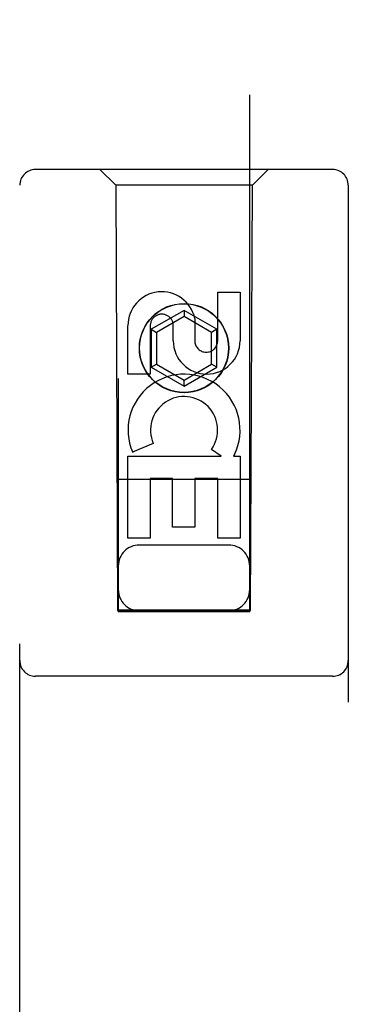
# Model space of a CAD drawing. Header units: inches. Extents: x 0 to 179, y 0 to 116.
# Tile 7 of 21: x 80.312 to 80.937, y 45.677 to 47.552. Entities that reach past the tile are written whole.
import ezdxf

# ---------------------------------------------------------------- set-up
doc = ezdxf.new("R2010")
doc.units = ezdxf.units.IN
doc.header["$LTSCALE"] = 9.842105
doc.header["$MEASUREMENT"] = 0
doc.linetypes.add('HIDDEN', pattern=[0.2, 0.1, -0.1])
doc.layers.add('DOOR_ASSEMBLY', color=7, linetype='CONTINUOUS')

msp = doc.modelspace()

# ---------------------------------------------------------------- linework, layer by layer
at = {"layer": 'DOOR_ASSEMBLY', "color": 8, "linetype": 'HIDDEN'}
for p, q in [((80.4994, 74.4268), (80.4994, 46.425)), ((80.7494, 46.425), (80.7494, 74.4268)), ((80.9069, 47.2668), (80.3419, 47.2668)), ((80.4944, 47.2368), (80.4644, 47.2668)), ((80.7544, 47.2368), (80.7844, 47.2668)), ((80.3119, 45.3793), (80.3119, 47.2368)), ((80.7544, 47.2368), (80.4944, 47.2368)), ((80.4944, 47.2368), (80.4979, 46.4268)), ((80.7509, 46.4268), (80.7544, 47.2368)), ((80.9369, 47.2368), (80.9369, 45.3793)), ((80.6885, 47.0334), (80.7309, 47.0334)), ((80.6885, 46.9409), (80.6885, 47.0334)), ((80.7309, 47.0334), (80.7309, 46.9409)), ((80.6244, 46.9987), (80.5619, 46.9626)), ((80.6869, 46.9626), (80.6244, 46.9987)), ((80.6244, 46.9987), (80.6244, 46.9871)), ((80.5177, 46.8771), (80.5177, 46.9695)), ((80.5602, 46.9695), (80.5602, 46.8771)), ((80.6244, 46.9871), (80.5719, 46.9568)), ((80.604, 46.9409), (80.604, 46.9695)), ((80.6769, 46.9568), (80.6244, 46.9871)), ((80.645, 46.9833), (80.645, 46.937)), ((80.5619, 46.9626), (80.5719, 46.9568)), ((80.5619, 46.9626), (80.5619, 46.8904)), ((80.5719, 46.9568), (80.5719, 46.8962)), ((80.6869, 46.9626), (80.6769, 46.9568)), ((80.6769, 46.8962), (80.6769, 46.9568)), ((80.6869, 46.8904), (80.6869, 46.9626)), ((80.5619, 46.8904), (80.5719, 46.8962)), ((80.5719, 46.8962), (80.6244, 46.8659)), ((80.6244, 46.8659), (80.6769, 46.8962)), ((80.6869, 46.8904), (80.6769, 46.8962)), ((80.5602, 46.8771), (80.5177, 46.8771)), ((80.5619, 46.8904), (80.6244, 46.8543)), ((80.6244, 46.8543), (80.6869, 46.8904)), ((80.6244, 46.8543), (80.6244, 46.8659)), ((80.5658, 46.7452), (80.5267, 46.7283)), ((80.6953, 46.7208), (80.6768, 46.7338)), ((80.5177, 46.7208), (80.6953, 46.7208)), ((80.5177, 46.5647), (80.5177, 46.7208)), ((80.7204, 46.7243), (80.7187, 46.7208)), ((80.7187, 46.7208), (80.7309, 46.7208)), ((80.7309, 46.7208), (80.7309, 46.5647)), ((80.7519, 46.6768), (80.4968, 46.6768)), ((80.6026, 46.6782), (80.5602, 46.6782)), ((80.5602, 46.6782), (80.5602, 46.5647)), ((80.6026, 46.586), (80.6026, 46.6782)), ((80.6885, 46.6782), (80.645, 46.6782)), ((80.645, 46.6782), (80.645, 46.586)), ((80.6885, 46.5647), (80.6885, 46.6782)), ((80.645, 46.586), (80.6026, 46.586)), ((80.5602, 46.5647), (80.5177, 46.5647)), ((80.7309, 46.5647), (80.6885, 46.5647)), ((80.7094, 46.5518), (80.5394, 46.5518)), ((80.4979, 46.4268), (80.7509, 46.4268)), ((80.4994, 46.4281), (80.7494, 46.4281)), ((80.4994, 46.425), (80.7494, 46.425)), ((80.9069, 46.3018), (80.3419, 46.3018))]:
    msp.add_line(p, q, dxfattribs=at)
for radius in [0.085, 0.0845]:
    msp.add_circle((80.6244, 46.9268), radius, dxfattribs=at)
for centre, radius, start, end in [((80.3419, 47.2368), 0.03, 90, 180), ((80.9069, 47.2368), 0.03, 0, 90), ((80.5821, 46.9696), 0.0644, 12.2995, 180.0775), ((80.5821, 46.9695), 0.0219, 359.9011, 180), ((80.6675, 46.9409), 0.0635, 180, 360), ((80.6666, 46.9409), 0.0219, 190.307, 360), ((80.6245, 46.7706), 0.1065, 334.2636, 203.4027), ((80.6245, 46.7706), 0.0639, 324.8895, 203.4026), ((80.5394, 46.5118), 0.04, 90, 180), ((80.7094, 46.5118), 0.04, 0, 90), ((80.5394, 46.4668), 0.04, 180, 270), ((80.7094, 46.4668), 0.04, 270, 360), ((80.3419, 46.3318), 0.03, 180, 270), ((80.9069, 46.3318), 0.03, 270, 360)]:
    msp.add_arc(centre, radius, start, end, dxfattribs=at)

doc.saveas('drawing.dxf')
